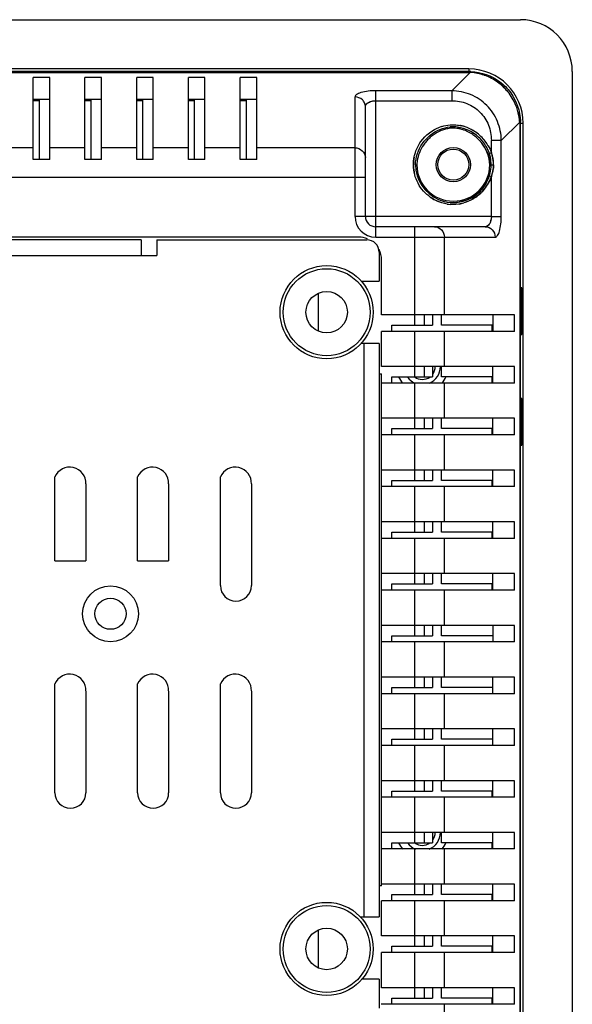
# Model space of a CAD drawing. Header units: inches. Extents: x 0 to 34, y 0 to 22.
# Tile 27 of 31: x 28.5 to 30.1, y 9.7 to 12.5. Entities that reach past the tile are written whole.
import ezdxf

# ---------------------------------------------------------------- set-up
doc = ezdxf.new("R2010")
doc.units = ezdxf.units.IN
doc.header["$LTSCALE"] = 1.87
doc.header["$MEASUREMENT"] = 0
doc.layers.get('0').update_dxf_attribs({"linetype": 'CONTINUOUS'})

msp = doc.modelspace()

# ---------------------------------------------------------------- linework, layer by layer
at = {"color": 7, "linetype": 'CONTINUOUS'}
for p, q in [((21.0849, 12.4947), (29.9727, 12.4947)), ((29.825, 12.3543), (21.2325, 12.3543)), ((29.825, 12.3543), (29.825, 12.3472)), ((30.1203, 12.3471), (30.1203, 5.6443)), ((28.5819, 12.2646), (28.5996, 12.2646)), ((28.7296, 12.2646), (28.7473, 12.2646)), ((28.8772, 12.2646), (28.8949, 12.2646)), ((29.0248, 12.2646), (29.0426, 12.2646)), ((29.1725, 12.2646), (29.1902, 12.2646)), ((29.9728, 12.1994), (29.9799, 12.1994)), ((29.9799, 5.7919), (29.9799, 12.1994)), ((29.7199, 11.9852), (29.7159, 11.9878)), ((28.8902, 11.8669), (27.2632, 11.8669)), ((28.8902, 11.8669), (28.8902, 11.8226)), ((28.9345, 11.8669), (29.5339, 11.8669)), ((28.9345, 11.8669), (28.9345, 11.8226)), ((27.2632, 11.8226), (28.9345, 11.8226)), ((29.5693, 11.8314), (29.5693, 11.7487)), ((29.5183, 11.7487), (29.5693, 11.7487)), ((29.3951, 11.7139), (29.3951, 11.6068)), ((29.9763, 11.7299), (29.9742, 11.7299)), ((29.9742, 11.7299), (29.9742, 11.5971)), ((29.9763, 11.5971), (29.9763, 11.7299)), ((29.8902, 11.6235), (29.8902, 11.6058)), ((29.5693, 11.5716), (29.5166, 11.5716)), ((29.525, 11.5716), (29.525, 9.9358)), ((29.5693, 11.5716), (29.5693, 9.9358)), ((29.9742, 11.5971), (29.9763, 11.5971)), ((29.8902, 11.4759), (29.8902, 11.4582)), ((29.9763, 11.414), (29.9742, 11.414)), ((29.9742, 11.414), (29.9742, 11.2811)), ((29.9763, 11.2811), (29.9763, 11.414)), ((29.8902, 11.3283), (29.8902, 11.3106)), ((29.9742, 11.2811), (29.9763, 11.2811)), ((28.6436, 10.9513), (28.6436, 11.1907)), ((28.8799, 10.9513), (28.8799, 11.1907)), ((29.1161, 10.8806), (29.1161, 11.1907)), ((29.8902, 11.1806), (29.8902, 11.1629)), ((28.7322, 11.1707), (28.7322, 10.9513)), ((28.9684, 11.1707), (28.9684, 10.9513)), ((29.2047, 11.1707), (29.2047, 10.8806)), ((29.8902, 11.033), (29.8902, 11.0153)), ((28.6436, 10.9513), (28.7322, 10.9513)), ((28.8799, 10.9513), (28.9684, 10.9513)), ((29.8902, 10.8854), (29.8902, 10.8707)), ((29.8902, 10.8707), (29.8936, 10.8707)), ((28.6436, 10.2901), (28.6436, 10.6001)), ((28.8799, 10.2901), (28.8799, 10.6001)), ((29.1161, 10.2901), (29.1161, 10.6001)), ((28.7322, 10.5801), (28.7322, 10.2901)), ((28.9684, 10.5801), (28.9684, 10.2901)), ((29.2047, 10.5801), (29.2047, 10.2901)), ((29.8902, 10.2948), (29.8902, 10.2771)), ((29.8902, 10.1472), (29.8902, 10.1295)), ((29.8902, 9.9995), (29.8902, 9.9818)), ((29.5146, 9.9358), (29.5693, 9.9358)), ((29.3951, 9.898), (29.3951, 9.7909)), ((29.8902, 9.8519), (29.8902, 9.8342)), ((29.5693, 9.7586), (29.5191, 9.7586)), ((29.5693, 9.7586), (29.5693, 9.6759)), ((29.8902, 9.7043), (29.8902, 9.6865))]:
    msp.add_line(p, q, dxfattribs=at)
at = {"color": 6, "linetype": 'CONTINUOUS'}
for p, q in [((29.825, 12.347), (21.2325, 12.347)), ((21.2325, 12.3445), (29.825, 12.3445)), ((28.5819, 12.096), (28.5819, 12.3295)), ((28.6292, 12.3295), (28.5819, 12.3295)), ((28.6292, 12.0956), (28.6292, 12.3295)), ((28.7296, 12.096), (28.7296, 12.3295)), ((28.7768, 12.3295), (28.7296, 12.3295)), ((28.7768, 12.0956), (28.7768, 12.3295)), ((28.8772, 12.096), (28.8772, 12.3295)), ((28.9244, 12.3295), (28.8772, 12.3295)), ((28.9244, 12.0956), (28.9244, 12.3295)), ((29.0248, 12.096), (29.0248, 12.3295)), ((29.0721, 12.3295), (29.0248, 12.3295)), ((29.0721, 12.0956), (29.0721, 12.3295)), ((29.2197, 12.3295), (29.1725, 12.3295)), ((29.1725, 12.096), (29.1725, 12.3295)), ((29.2197, 12.0956), (29.2197, 12.3295)), ((29.8286, 12.3445), (29.7761, 12.292)), ((29.825, 12.347), (29.825, 12.3445)), ((29.825, 12.3445), (29.8286, 12.3444)), ((29.5002, 11.9336), (29.5002, 12.2745)), ((29.7761, 12.292), (29.5593, 12.292)), ((29.5593, 11.8745), (29.5593, 12.292)), ((29.7761, 12.292), (29.7761, 12.2637)), ((28.5819, 12.2679), (28.6292, 12.2679)), ((28.5996, 12.096), (28.5996, 12.2679)), ((28.7296, 12.2679), (28.7768, 12.2679)), ((28.7473, 12.096), (28.7473, 12.2679)), ((28.8772, 12.2679), (28.9244, 12.2679)), ((28.8949, 12.096), (28.8949, 12.2679)), ((29.0248, 12.2679), (29.0721, 12.2679)), ((29.0426, 12.096), (29.0426, 12.2679)), ((29.1725, 12.2679), (29.2197, 12.2679)), ((29.1902, 12.096), (29.1902, 12.2679)), ((29.5298, 11.9336), (29.5298, 12.2462)), ((29.5593, 12.2637), (29.7761, 12.2637)), ((29.9177, 12.1505), (29.9702, 12.2029)), ((29.9702, 12.2029), (29.9702, 12.1994)), ((29.9727, 12.1993), (29.9702, 12.1993)), ((29.9702, 12.1993), (29.9702, 5.7919)), ((29.9727, 5.7919), (29.9727, 12.1993)), ((29.8893, 12.1151), (29.8893, 12.1506)), ((29.917, 12.1505), (29.8893, 12.1506)), ((29.9177, 11.9337), (29.9177, 12.1505)), ((28.5819, 12.1295), (28.4815, 12.1295)), ((28.7296, 12.1295), (28.6292, 12.1295)), ((28.8772, 12.1295), (28.7768, 12.1295)), ((29.0248, 12.1295), (28.9244, 12.1295)), ((29.1725, 12.1295), (29.0721, 12.1295)), ((29.5002, 12.1295), (29.2197, 12.1295)), ((29.8893, 12.1151), (29.8837, 12.1133)), ((28.6292, 12.096), (28.5819, 12.096)), ((28.7768, 12.096), (28.7296, 12.096)), ((28.9244, 12.096), (28.8772, 12.096)), ((29.0721, 12.096), (29.0248, 12.096)), ((29.2197, 12.096), (29.1725, 12.096)), ((29.6729, 12.0812), (29.6767, 12.081)), ((29.8848, 12.0811), (29.8886, 12.0812)), ((29.8886, 12.0812), (29.8958, 12.0812)), ((29.8837, 12.0492), (29.8865, 12.0483)), ((29.8865, 12.0483), (29.8893, 12.0474)), ((29.8893, 11.9336), (29.8893, 12.0474)), ((29.5298, 12.0446), (21.5278, 12.0446)), ((29.8893, 11.9336), (29.5002, 11.9336)), ((29.8893, 11.9336), (29.917, 11.9337)), ((29.8719, 11.9041), (29.5593, 11.9041)), ((29.6703, 11.9041), (29.6703, 11.6235)), ((29.5109, 11.8742), (26.6172, 11.8742)), ((29.5593, 11.8745), (29.9002, 11.8745)), ((29.7552, 11.6531), (29.7552, 11.8745)), ((29.5758, 11.6531), (29.5758, 11.8093)), ((29.9552, 11.6531), (29.5758, 11.6531)), ((29.6986, 11.6235), (29.6986, 11.6531)), ((29.7214, 11.6531), (29.7214, 11.6235)), ((29.7471, 11.6235), (29.7471, 11.6531)), ((29.8936, 11.6531), (29.8936, 11.6058)), ((29.9552, 11.6058), (29.9552, 11.6531)), ((29.9552, 11.6058), (29.5758, 11.6058)), ((29.5758, 11.5054), (29.5758, 11.6058)), ((29.6053, 11.6235), (29.7214, 11.6235)), ((29.6053, 11.6058), (29.6053, 11.6235)), ((29.6703, 11.6058), (29.6703, 11.4759)), ((29.8936, 11.6235), (29.7471, 11.6235)), ((29.7552, 11.5054), (29.7552, 11.6058)), ((29.9552, 11.5054), (29.5758, 11.5054)), ((29.6986, 11.4759), (29.6986, 11.5054)), ((29.7214, 11.5054), (29.7214, 11.4759)), ((29.7471, 11.4759), (29.7471, 11.5054)), ((29.8936, 11.4582), (29.8936, 11.5054)), ((29.9552, 11.4582), (29.9552, 11.5054)), ((29.5693, 11.4844), (29.5758, 11.4844)), ((29.5758, 10.0243), (29.5758, 11.4844)), ((29.9552, 11.4582), (29.5758, 11.4582)), ((29.6053, 11.4759), (29.7214, 11.4759)), ((29.6053, 11.4582), (29.6053, 11.4759)), ((29.6703, 11.4582), (29.6703, 11.3283)), ((29.8936, 11.4759), (29.7471, 11.4759)), ((29.7552, 11.3578), (29.7552, 11.4582)), ((29.9552, 11.3578), (29.5758, 11.3578)), ((29.6986, 11.3283), (29.6986, 11.3578)), ((29.7214, 11.3578), (29.7214, 11.3283)), ((29.7471, 11.3283), (29.7471, 11.3578)), ((29.8936, 11.3106), (29.8936, 11.3578)), ((29.9552, 11.3106), (29.9552, 11.3578)), ((29.6053, 11.3283), (29.7214, 11.3283)), ((29.6053, 11.3106), (29.6053, 11.3283)), ((29.8936, 11.3283), (29.7471, 11.3283)), ((29.9552, 11.3106), (29.5758, 11.3106)), ((29.6703, 11.3106), (29.6703, 11.1806)), ((29.7552, 11.2102), (29.7552, 11.3106)), ((29.9552, 11.2102), (29.5758, 11.2102)), ((29.6986, 11.1806), (29.6986, 11.2102)), ((29.7214, 11.2102), (29.7214, 11.1806)), ((29.7471, 11.1806), (29.7471, 11.2102)), ((29.8936, 11.1629), (29.8936, 11.2102)), ((29.9552, 11.1629), (29.9552, 11.2102)), ((29.6053, 11.1806), (29.7214, 11.1806)), ((29.6053, 11.1629), (29.6053, 11.1806)), ((29.8936, 11.1806), (29.7471, 11.1806)), ((29.9552, 11.1629), (29.5758, 11.1629)), ((29.6703, 11.1629), (29.6703, 11.033)), ((29.7552, 11.0625), (29.7552, 11.1629)), ((29.9552, 11.0625), (29.5758, 11.0625)), ((29.6986, 11.033), (29.6986, 11.0625)), ((29.7214, 11.0625), (29.7214, 11.033)), ((29.7471, 11.033), (29.7471, 11.0625)), ((29.8936, 11.0153), (29.8936, 11.0625)), ((29.9552, 11.0153), (29.9552, 11.0625)), ((29.9552, 11.0153), (29.5758, 11.0153)), ((29.6053, 11.033), (29.7214, 11.033)), ((29.6053, 11.0153), (29.6053, 11.033)), ((29.6703, 11.0153), (29.6703, 10.8854)), ((29.8936, 11.033), (29.7471, 11.033)), ((29.7552, 10.9149), (29.7552, 11.0153)), ((29.9552, 10.9149), (29.5758, 10.9149)), ((29.6986, 10.8854), (29.6986, 10.9149)), ((29.7214, 10.9149), (29.7214, 10.8854)), ((29.7471, 10.8854), (29.7471, 10.9149)), ((29.8936, 10.8676), (29.8936, 10.9149)), ((29.9552, 10.8676), (29.9552, 10.9149)), ((29.9552, 10.8676), (29.5758, 10.8676)), ((29.6053, 10.8854), (29.7214, 10.8854)), ((29.6053, 10.8676), (29.6053, 10.8854)), ((29.6703, 10.8676), (29.6703, 10.7377)), ((29.8936, 10.8854), (29.7471, 10.8854)), ((29.7552, 10.7673), (29.7552, 10.8676)), ((29.9552, 10.7673), (29.5758, 10.7673)), ((29.6986, 10.7377), (29.6986, 10.7673)), ((29.7214, 10.7673), (29.7214, 10.7377)), ((29.7471, 10.7377), (29.7471, 10.7673)), ((29.8936, 10.7673), (29.8936, 10.72)), ((29.9552, 10.72), (29.9552, 10.7673)), ((29.6053, 10.7377), (29.7214, 10.7377)), ((29.6053, 10.72), (29.6053, 10.7377)), ((29.8936, 10.7377), (29.7471, 10.7377)), ((29.9552, 10.72), (29.5758, 10.72)), ((29.6703, 10.72), (29.6703, 10.5901)), ((29.7552, 10.6196), (29.7552, 10.72)), ((29.9552, 10.6196), (29.5758, 10.6196)), ((29.6986, 10.5901), (29.6986, 10.6196)), ((29.7214, 10.6196), (29.7214, 10.5901)), ((29.7471, 10.5901), (29.7471, 10.6196)), ((29.8936, 10.5724), (29.8936, 10.6196)), ((29.9552, 10.5724), (29.9552, 10.6196)), ((29.6053, 10.5901), (29.7214, 10.5901)), ((29.6053, 10.5724), (29.6053, 10.5901)), ((29.8936, 10.5901), (29.7471, 10.5901)), ((29.9552, 10.5724), (29.5758, 10.5724)), ((29.6703, 10.5724), (29.6703, 10.4424)), ((29.7552, 10.472), (29.7552, 10.5724)), ((29.9552, 10.472), (29.5758, 10.472)), ((29.6986, 10.4424), (29.6986, 10.472)), ((29.7214, 10.472), (29.7214, 10.4424)), ((29.7471, 10.4424), (29.7471, 10.472)), ((29.8936, 10.4247), (29.8936, 10.472)), ((29.9552, 10.4247), (29.9552, 10.472)), ((29.9552, 10.4247), (29.5758, 10.4247)), ((29.6053, 10.4424), (29.7214, 10.4424)), ((29.6053, 10.4247), (29.6053, 10.4424)), ((29.6703, 10.4247), (29.6703, 10.2948)), ((29.8936, 10.4424), (29.7471, 10.4424)), ((29.7552, 10.3243), (29.7552, 10.4247)), ((29.9552, 10.3243), (29.5758, 10.3243)), ((29.6986, 10.2948), (29.6986, 10.3243)), ((29.7214, 10.3243), (29.7214, 10.2948)), ((29.7471, 10.2948), (29.7471, 10.3243)), ((29.8936, 10.2771), (29.8936, 10.3243)), ((29.9552, 10.2771), (29.9552, 10.3243)), ((29.6053, 10.2948), (29.7214, 10.2948)), ((29.6053, 10.2771), (29.6053, 10.2948)), ((29.8936, 10.2948), (29.7471, 10.2948)), ((29.9552, 10.2771), (29.5758, 10.2771)), ((29.6703, 10.2771), (29.6703, 10.1472)), ((29.7552, 10.1767), (29.7552, 10.2771)), ((29.9552, 10.1767), (29.5758, 10.1767)), ((29.6986, 10.1472), (29.6986, 10.1767)), ((29.7214, 10.1767), (29.7214, 10.1472)), ((29.7471, 10.1472), (29.7471, 10.1767)), ((29.8936, 10.1295), (29.8936, 10.1767)), ((29.9552, 10.1295), (29.9552, 10.1767)), ((29.6053, 10.1472), (29.7214, 10.1472)), ((29.6053, 10.1295), (29.6053, 10.1472)), ((29.8936, 10.1472), (29.7471, 10.1472)), ((29.9552, 10.1295), (29.5758, 10.1295)), ((29.6703, 10.1295), (29.6703, 9.9995)), ((29.7552, 10.0291), (29.7552, 10.1295)), ((29.9552, 10.0291), (29.5758, 10.0291)), ((29.6986, 9.9995), (29.6986, 10.0291)), ((29.7214, 10.0291), (29.7214, 9.9995)), ((29.7471, 9.9995), (29.7471, 10.0291)), ((29.8936, 9.9818), (29.8936, 10.0291)), ((29.9552, 9.9818), (29.9552, 10.0291)), ((29.5758, 10.0243), (29.5693, 10.0243)), ((29.6053, 9.9995), (29.7214, 9.9995)), ((29.6053, 9.9818), (29.6053, 9.9995)), ((29.8936, 9.9995), (29.7471, 9.9995)), ((29.9552, 9.9818), (29.5758, 9.9818)), ((29.5758, 9.8814), (29.5758, 9.9818)), ((29.6703, 9.9818), (29.6703, 9.8519)), ((29.7552, 9.8814), (29.7552, 9.9818)), ((29.9552, 9.8814), (29.5758, 9.8814)), ((29.6986, 9.8519), (29.6986, 9.8814)), ((29.7214, 9.8814), (29.7214, 9.8519)), ((29.7471, 9.8519), (29.7471, 9.8814)), ((29.8936, 9.8342), (29.8936, 9.8814)), ((29.9552, 9.8342), (29.9552, 9.8814)), ((29.9552, 9.8342), (29.5758, 9.8342)), ((29.5758, 9.7338), (29.5758, 9.8342)), ((29.6053, 9.8519), (29.7214, 9.8519)), ((29.6053, 9.8342), (29.6053, 9.8519)), ((29.6703, 9.8342), (29.6703, 9.7043)), ((29.8936, 9.8519), (29.7471, 9.8519)), ((29.7552, 9.7338), (29.7552, 9.8342)), ((29.9552, 9.7338), (29.5758, 9.7338)), ((29.6986, 9.7043), (29.6986, 9.7338)), ((29.7214, 9.7338), (29.7214, 9.7043)), ((29.7471, 9.7043), (29.7471, 9.7338)), ((29.8936, 9.6865), (29.8936, 9.7338)), ((29.9552, 9.6865), (29.9552, 9.7338)), ((29.6053, 9.7043), (29.7214, 9.7043)), ((29.6053, 9.6865), (29.6053, 9.7043)), ((29.8936, 9.7043), (29.7471, 9.7043)), ((29.9552, 9.6865), (29.5745, 9.6865)), ((29.7552, 9.5861), (29.7552, 9.6865))]:
    msp.add_line(p, q, dxfattribs=at)
msp.add_circle((29.7807, 12.0812), 0.0487, dxfattribs=at)
at = {"color": 7, "linetype": 'CONTINUOUS'}
for centre, radius in [((29.7807, 12.0813), 0.0443), ((29.4192, 11.6604), 0.1329), ((29.4192, 11.6604), 0.124), ((29.4192, 11.6604), 0.0591), ((28.8025, 10.8003), 0.0797), ((28.8025, 10.8003), 0.0443), ((29.4192, 9.8444), 0.1329), ((29.4192, 9.8444), 0.124), ((29.4192, 9.8444), 0.0591)]:
    msp.add_circle(centre, radius, dxfattribs=at)
for centre, radius, start, end in [((29.9727, 12.3471), 0.1476, 0, 90), ((29.825, 12.1994), 0.1549, 360, 90), ((29.8204, 12.1985), 0.1461, 85.9964, 86.7805), ((29.8202, 12.2042), 0.1405, 85.8366, 86.5797), ((29.8203, 12.1971), 0.1476, 76.4109, 85.9844), ((29.82, 12.1963), 0.1485, 70.8929, 76.3972), ((29.8196, 12.1951), 0.1497, 69.6658, 70.8987), ((29.8175, 12.1892), 0.1557, 69.677, 70.8605), ((29.8188, 12.1931), 0.1519, 54.5643, 69.6166), ((29.8213, 12.1958), 0.1482, 53.4523, 54.7338), ((29.8185, 12.1927), 0.1524, 45.0033, 54.5482), ((29.82, 12.1943), 0.1501, 37.1359, 53.4222), ((29.5527, 12.234), 0.0284, 118.4913, 122.1752), ((29.8226, 12.1945), 0.1478, 3.2487, 14.0489), ((29.7811, 12.0825), 0.1126, 107.2512, 110.0356), ((29.7767, 12.0918), 0.1025, 106.4301, 109.486), ((29.7792, 12.0866), 0.1083, 77.01, 79.2415), ((29.7779, 12.0818), 0.1134, 70.9434, 76.9278), ((29.7783, 12.0828), 0.1123, 70.9409, 76.9857), ((29.7757, 12.0758), 0.1197, 59.3415, 70.8821), ((29.83, 12.1946), 0.1404, 3.4143, 4.1531), ((29.7902, 12.0723), 0.1149, 129.0046, 136.3657), ((29.7898, 12.0728), 0.1143, 122.296, 129.0169), ((29.7874, 12.0768), 0.1096, 113.4818, 122.3262), ((29.7842, 12.0839), 0.1018, 106.5045, 113.4632), ((29.7819, 12.0917), 0.0936, 98.024, 106.5201), ((29.7809, 12.0984), 0.0869, 92.7046, 97.9736), ((29.7806, 12.1049), 0.0804, 91.3063, 92.6823), ((29.7807, 12.0772), 0.1081, 89.8086, 91.0075), ((29.7787, 12.0881), 0.0974, 72.9377, 75.8469), ((29.7706, 12.0716), 0.1158, 42.0807, 55.2571), ((29.7734, 12.0717), 0.1244, 52.3808, 59.3813), ((29.7741, 12.0725), 0.1234, 41.9936, 59.4134), ((29.8003, 12.0665), 0.1264, 137.6434, 143.1097), ((29.7897, 12.0727), 0.1142, 136.3799, 142.4439), ((29.7716, 12.0725), 0.1145, 38.0337, 42.0621), ((29.755, 12.0615), 0.1343, 36.4499, 40.7939), ((29.7762, 12.0745), 0.1204, 37.6074, 41.966), ((29.777, 12.0752), 0.1194, 33.8484, 41.9825), ((29.7775, 12.0756), 0.1188, 33.8472, 37.6043), ((29.7793, 12.0768), 0.1166, 29.6735, 33.8505), ((29.7815, 12.0783), 0.1139, 29.5299, 33.821), ((29.7792, 12.0768), 0.1057, 20.0039, 22.631), ((29.7871, 12.0792), 0.0976, 19.8702, 23.1064), ((29.7819, 12.0776), 0.1067, 13.3427, 19.3009), ((29.7816, 12.0815), 0.107, 11.5976, 17.2728), ((29.7938, 12.0799), 0.1017, 13.5723, 20.1938), ((29.805, 12.0817), 0.0907, 14.4191, 21.5428), ((29.7982, 12.0811), 0.0972, 6.7757, 13.4935), ((29.8027, 12.0811), 0.0931, 7.2769, 14.4648), ((29.781, 12.0813), 0.1139, 169.2831, 193.747), ((29.786, 12.0812), 0.1189, 179.5756, 180.4435), ((29.786, 12.0786), 0.1024, 7.3251, 13.3393), ((29.7811, 12.0811), 0.1075, 347.0652, 11.5988), ((29.7897, 12.0791), 0.0987, 1.2532, 7.3186), ((29.7952, 12.0808), 0.1002, 0.2415, 6.761), ((29.8019, 12.0814), 0.0939, 352.7112, 7.2432), ((29.7807, 12.0812), 0.1079, 265.2629, 342.7214), ((29.7892, 12.081), 0.1056, 337.4505, 341.4457), ((29.8056, 12.0805), 0.09, 338.4065, 345.5101), ((29.7946, 12.0823), 0.1009, 339.7813, 344.4369), ((29.7961, 12.0818), 0.0993, 344.444, 346.3719), ((29.7984, 12.0813), 0.097, 346.3543, 353.0729), ((29.8029, 12.0813), 0.0929, 345.4579, 352.6726), ((29.7785, 12.0863), 0.1176, 322.5331, 330.5595), ((29.7793, 12.0856), 0.1166, 324.1617, 330.6972), ((29.7836, 12.0835), 0.1117, 330.5158, 333.7806), ((29.7864, 12.0822), 0.1086, 333.7779, 337.4482), ((29.7744, 12.0894), 0.1169, 294.4079, 319.3332), ((29.7745, 12.0894), 0.1227, 304.9489, 321.9506), ((29.7766, 12.0874), 0.1198, 322.0279, 323.0515), ((29.777, 12.0871), 0.1193, 323.0514, 324.1838), ((29.7835, 12.0847), 0.118, 235.075, 237.4011), ((29.7787, 12.0778), 0.1097, 237.6061, 240.8453), ((29.7793, 12.0746), 0.1072, 279.7386, 283.3498), ((29.7785, 12.0784), 0.111, 283.3495, 286.6881), ((29.7779, 12.0805), 0.1132, 283.3777, 286.65), ((29.7738, 12.0903), 0.1239, 300.7993, 304.9313), ((29.8476, 11.9326), 0.0417, 344.7502, 347.2084), ((29.5339, 11.8314), 0.0354, 0, 90), ((29.6922, 11.5055), 0.0517, 293.2877, 360), ((29.6922, 11.5055), 0.0369, 324.2135, 360), ((29.6922, 11.5055), 0.0738, 203.9006, 219.9015), ((29.6922, 11.5055), 0.0517, 215.7395, 246.7072), ((29.6922, 11.5055), 0.0369, 233.5856, 305.8151), ((29.6922, 11.5055), 0.0738, 320.1007, 336.0997), ((28.6861, 11.1726), 0.0461, 357.5454, 156.9845), ((28.9223, 11.1726), 0.0461, 357.5454, 156.9845), ((29.1586, 11.1726), 0.0461, 357.5454, 156.9845), ((29.1604, 10.8806), 0.0443, 180, 360), ((28.6861, 10.5821), 0.0461, 357.5454, 156.9845), ((28.9223, 10.5821), 0.0461, 357.5454, 156.9845), ((29.1586, 10.5821), 0.0461, 357.5454, 156.9845), ((28.6879, 10.2901), 0.0443, 180, 0), ((28.9241, 10.2901), 0.0443, 180, 0), ((29.1604, 10.2901), 0.0443, 180, 0), ((29.6922, 10.1768), 0.0517, 292.4933, 360), ((29.6922, 10.1768), 0.0369, 324.2135, 360), ((29.6922, 10.1768), 0.0738, 203.9006, 219.9015), ((29.6922, 10.1768), 0.0517, 215.7395, 247.4896), ((29.6922, 10.1768), 0.0369, 234.1849, 305.8151), ((29.6922, 10.1768), 0.0738, 320.1007, 336.0997)]:
    msp.add_arc(centre, radius, start, end, dxfattribs=at)
at = {"color": 6, "linetype": 'CONTINUOUS'}
for centre, radius, start, end in [((29.8244, 12.2035), 0.1434, 88.1624, 89.7474), ((29.8244, 12.2025), 0.1444, 87.3722, 88.1634), ((29.8286, 12.1987), 0.1441, 1.0455, 2.6287), ((29.8296, 12.1987), 0.1431, 0.2517, 1.0446), ((29.7808, 12.0812), 0.1079, 180.005, 246.886), ((29.7807, 12.0812), 0.104, 180.1102, 359.907), ((29.781, 12.0811), 0.1075, 342.7214, 347.0652), ((29.7809, 12.0819), 0.1086, 246.9542, 265.2009), ((29.7806, 12.0792), 0.1117, 261.1815, 265.2761), ((29.5593, 11.9336), 0.0591, 180, 270), ((29.5593, 11.9336), 0.0295, 180, 270.0005), ((29.5109, 11.8093), 0.065, 67.4936, 90), ((29.5109, 11.8093), 0.065, 360, 27.1817)]:
    msp.add_arc(centre, radius, start, end, dxfattribs=at)
for points, knots in [([(29.831, 12.3468), (29.8308, 12.3469), (29.8296, 12.3465), (29.829, 12.3453), (29.8286, 12.3445)], [0, 0, 0, 0, 0.17226, 1, 1, 1, 1]), ([(29.9131, 12.3178), (29.9189, 12.3135), (29.9303, 12.3038), (29.9399, 12.2923), (29.9445, 12.286)], [0, 0, 0, 0, 0.480913, 1, 1, 1, 1]), ([(29.5593, 12.292), (29.5451, 12.292), (29.5281, 12.2908), (29.5103, 12.2844), (29.5039, 12.2812), (29.5004, 12.2771), (29.5002, 12.2745)], [0, 0, 0, 0, 0.662299, 0.782377, 0.877467, 1, 1, 1, 1]), ([(29.9177, 12.1505), (29.9174, 12.1688), (29.91, 12.2059), (29.8786, 12.2529), (29.8316, 12.2843), (29.7945, 12.2917), (29.7761, 12.292)], [0, 0, 0, 0, 0.250038, 0.500099, 0.750084, 1, 1, 1, 1]), ([(29.7761, 12.2637), (29.7909, 12.2637), (29.8208, 12.2582), (29.8589, 12.2333), (29.8838, 12.1952), (29.8894, 12.1654), (29.8893, 12.1506)], [0, 0, 0, 0, 0.250105, 0.500018, 0.749925, 1, 1, 1, 1]), ([(29.9725, 12.2053), (29.9726, 12.2051), (29.9722, 12.2039), (29.971, 12.2033), (29.9702, 12.2029)], [0, 0, 0, 0, 0.172289, 1, 1, 1, 1]), ([(29.6729, 12.0812), (29.6729, 12.1024), (29.6879, 12.1454), (29.723, 12.1736), (29.7427, 12.1817)], [0, 0, 0, 0, 0.498853, 1, 1, 1, 1]), ([(29.6992, 12.1423), (29.6892, 12.1293), (29.6794, 12.1085), (29.6769, 12.0865), (29.6768, 12.081)], [0, 0, 0, 0, 0.748595, 1, 1, 1, 1]), ([(29.5002, 12.1295), (29.5077, 12.1295), (29.5226, 12.1232), (29.5298, 12.1085), (29.5298, 12.1012)], [0, 0, 0, 0, 0.507154, 1, 1, 1, 1]), ([(29.9002, 11.8745), (29.9028, 11.8743), (29.9089, 11.8806), (29.9157, 11.9), (29.9176, 11.9195), (29.9177, 11.9337)], [0, 0, 0, 0, 0.122623, 0.3365, 1, 1, 1, 1]), ([(29.727, 11.9041), (29.7342, 11.9041), (29.7495, 11.8975), (29.7552, 11.882), (29.7552, 11.8745)], [0, 0, 0, 0, 0.49256, 1, 1, 1, 1]), ([(29.8719, 11.9041), (29.8792, 11.9041), (29.8945, 11.8975), (29.9002, 11.882), (29.9002, 11.8745)], [0, 0, 0, 0, 0.492438, 1, 1, 1, 1])]:
    msp.add_open_spline(points, degree=3, knots=knots, dxfattribs=at)
at = {"color": 7, "linetype": 'CONTINUOUS'}
for points in [[(29.8686, 12.3364), (29.8563, 12.3406), (29.8434, 12.3434), (29.8304, 12.3443)], [(29.9068, 12.3168), (29.896, 12.3244), (29.884, 12.3307), (29.8716, 12.3353)], [(29.9262, 12.3005), (29.9311, 12.2956), (29.9356, 12.2904), (29.9397, 12.285)], [(29.5482, 12.2623), (29.5518, 12.2632), (29.5556, 12.2636), (29.5593, 12.2637)], [(29.5491, 12.2625), (29.5524, 12.2633), (29.5559, 12.2637), (29.5593, 12.2637)], [(29.7714, 12.1946), (29.7821, 12.1956), (29.7931, 12.1946), (29.8035, 12.1922)], [(29.7714, 12.1946), (29.7807, 12.1954), (29.7902, 12.1948), (29.7994, 12.1931)], [(29.8025, 12.1825), (29.7948, 12.1844), (29.7867, 12.1854), (29.7788, 12.1853)], [(29.8026, 12.1829), (29.7955, 12.1845), (29.7883, 12.1853), (29.781, 12.1853)], [(29.8366, 12.1668), (29.8277, 12.173), (29.8177, 12.178), (29.8073, 12.1812)], [(29.8768, 12.1175), (29.873, 12.1266), (29.8679, 12.1353), (29.8618, 12.143)], [(29.8768, 12.1175), (29.8732, 12.126), (29.8685, 12.1339), (29.863, 12.1413)], [(29.8806, 12.1345), (29.8841, 12.1283), (29.8871, 12.1218), (29.8893, 12.1151)], [(29.8806, 12.1345), (29.8841, 12.1283), (29.8871, 12.1218), (29.8893, 12.1151)], [(29.8846, 12.0811), (29.8844, 12.0919), (29.8822, 12.1028), (29.8785, 12.113)], [(29.8847, 12.0811), (29.8844, 12.0917), (29.8825, 12.1024), (29.8789, 12.1124)], [(29.8954, 12.0812), (29.8954, 12.0773), (29.8951, 12.0735), (29.8947, 12.0696)], [(29.8754, 12.0308), (29.8787, 12.0366), (29.8815, 12.0428), (29.8836, 12.0492)], [(29.8893, 12.0474), (29.8872, 12.0408), (29.8843, 12.0345), (29.8809, 12.0285)], [(29.8631, 12.0132), (29.8677, 12.0187), (29.8719, 12.0246), (29.8754, 12.0308)], [(29.8719, 12.0148), (29.8643, 12.0048), (29.855, 11.996), (29.8447, 11.9888)], [(29.7477, 11.9724), (29.7379, 11.9753), (29.7285, 11.9798), (29.7199, 11.9853)], [(29.7477, 11.9724), (29.7399, 11.9748), (29.7323, 11.978), (29.7252, 11.982)], [(29.8041, 11.9704), (29.7934, 11.9678), (29.7822, 11.9669), (29.7714, 11.9679)], [(29.7718, 11.9737), (29.7803, 11.973), (29.7888, 11.9735), (29.7972, 11.975)], [(29.7972, 11.975), (29.8059, 11.9765), (29.8146, 11.9793), (29.8227, 11.9829)], [(29.8414, 11.9866), (29.8318, 11.9803), (29.8213, 11.9753), (29.8103, 11.972)], [(29.8372, 11.9839), (29.8288, 11.9789), (29.8197, 11.9749), (29.8103, 11.9721)], [(29.8878, 11.9216), (29.8871, 11.9189), (29.8861, 11.9162), (29.8848, 11.9137)], [(29.8893, 11.9336), (29.8893, 11.9302), (29.889, 11.9267), (29.8882, 11.9234)], [(29.8893, 11.9336), (29.8893, 11.9302), (29.8889, 11.9267), (29.8882, 11.9234)], [(29.8787, 11.9066), (29.8767, 11.9052), (29.8743, 11.9043), (29.8719, 11.9042)]]:
    msp.add_open_spline(points, degree=3, dxfattribs=at)
at = {"color": 6, "linetype": 'CONTINUOUS'}
for points in [[(29.831, 12.3468), (29.8604, 12.3454), (29.8894, 12.3351), (29.9131, 12.3178)], [(29.5211, 12.2662), (29.5157, 12.2714), (29.5077, 12.2745), (29.5002, 12.2745)], [(29.9445, 12.286), (29.9612, 12.2626), (29.9712, 12.2341), (29.9725, 12.2053)], [(29.5275, 12.257), (29.526, 12.2604), (29.5238, 12.2636), (29.5211, 12.2662)], [(29.5298, 12.2462), (29.5298, 12.2499), (29.529, 12.2536), (29.5275, 12.257)], [(29.7427, 12.1817), (29.7519, 12.1854), (29.7619, 12.1879), (29.7718, 12.1887)], [(29.7477, 12.1901), (29.7554, 12.1923), (29.7633, 12.1939), (29.7714, 12.1946)], [(29.7931, 12.1881), (29.7861, 12.1891), (29.7789, 12.1893), (29.7718, 12.1887)], [(29.8528, 12.1598), (29.8364, 12.1745), (29.8149, 12.1851), (29.7931, 12.1881)], [(29.8751, 12.1323), (29.8692, 12.1425), (29.8615, 12.1519), (29.8528, 12.1598)], [(29.8836, 12.1132), (29.8815, 12.1198), (29.8786, 12.1262), (29.8751, 12.1323)], [(29.7634, 11.9688), (29.7581, 11.9697), (29.7528, 11.9709), (29.7477, 11.9724)]]:
    msp.add_open_spline(points, degree=3, dxfattribs=at)
at = {"color": 7, "linetype": 'CONTINUOUS'}
for points, knots in [([(29.97, 12.2047), (29.9685, 12.2262), (29.9597, 12.2549), (29.9441, 12.2791), (29.9397, 12.2849)], [0, 0, 0, 0, 0.747464, 1, 1, 1, 1]), ([(29.5298, 12.2462), (29.5298, 12.2472), (29.5305, 12.2521), (29.5344, 12.256), (29.5375, 12.258)], [0, 0, 0, 0, 0.220041, 1, 1, 1, 1]), ([(29.5299, 12.2462), (29.53, 12.2473), (29.5309, 12.2528), (29.5355, 12.2568), (29.5392, 12.2589)], [0, 0, 0, 0, 0.218762, 1, 1, 1, 1]), ([(29.5391, 12.259), (29.5398, 12.2593), (29.5427, 12.2607), (29.5458, 12.2618), (29.5482, 12.2623)], [0, 0, 0, 0, 0.232299, 1, 1, 1, 1]), ([(29.5392, 12.2589), (29.5399, 12.2593), (29.5431, 12.2609), (29.5465, 12.2619), (29.5491, 12.2625)], [0, 0, 0, 0, 0.23134, 1, 1, 1, 1]), ([(29.6671, 12.0821), (29.6671, 12.0936), (29.6707, 12.1168), (29.6916, 12.1582), (29.7211, 12.1805), (29.7425, 12.1883)], [0, 0, 0, 0, 0.251382, 0.50271, 1, 1, 1, 1]), ([(29.7159, 11.9879), (29.7012, 11.9982), (29.6761, 12.0259), (29.6672, 12.0624), (29.6671, 12.0803)], [0, 0, 0, 0, 0.500169, 1, 1, 1, 1]), ([(29.8848, 11.9138), (29.8843, 11.913), (29.8827, 11.9103), (29.8805, 11.9079), (29.8787, 11.9066)], [0, 0, 0, 0, 0.277453, 1, 1, 1, 1]), ([(29.8848, 11.9137), (29.8844, 11.913), (29.8828, 11.9103), (29.8807, 11.9078), (29.8789, 11.9065)], [0, 0, 0, 0, 0.277255, 1, 1, 1, 1]), ([(29.8882, 11.9234), (29.888, 11.9225), (29.8872, 11.9192), (29.8859, 11.916), (29.8848, 11.9138)], [0, 0, 0, 0, 0.26778, 1, 1, 1, 1]), ([(29.8789, 11.9065), (29.8783, 11.9061), (29.8762, 11.9048), (29.8737, 11.9041), (29.8719, 11.9041)], [0, 0, 0, 0, 0.269106, 1, 1, 1, 1])]:
    msp.add_open_spline(points, degree=3, knots=knots, dxfattribs=at)

doc.saveas('drawing.dxf')
